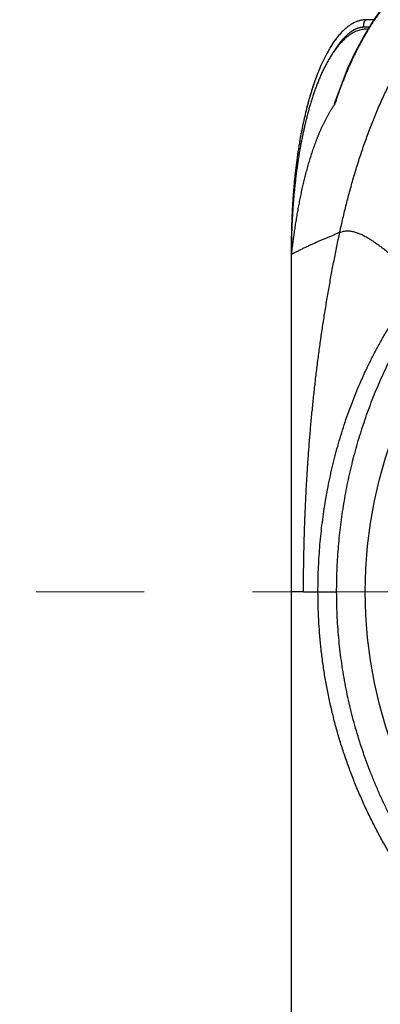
# Model space of a CAD drawing. Header units: millimetres. Extents: x 0 to 1076, y 0 to 742.
# Tile 28 of 127: x 129 to 138, y 370 to 396. Entities that reach past the tile are written whole.
import ezdxf

# ---------------------------------------------------------------- set-up
doc = ezdxf.new("R2010")
doc.units = ezdxf.units.MM
doc.header["$LTSCALE"] = 0.454724
doc.linetypes.add('CENTER', pattern=[50.8, 31.75, -6.35, 6.35, -6.35])
doc.layers.add('NoLayerName_001', color=7, linetype='Continuous')
doc.layers.add('NoLayerName_007', color=7, linetype='Continuous')

msp = doc.modelspace()

# ---------------------------------------------------------------- linework, layer by layer
at = {"layer": 'NoLayerName_001', "color": 60, "linetype": 'Continuous', "lineweight": 25}
for p, q in [((138.205128, 395.85), (138, 395.85)), ((138.078578, 395.65), (137.931596, 395.65)), ((138.047842, 395.6), (138.003692, 395.6)), ((138.055035, 395.59039), (138.045909, 395.575424)), ((136, 389.85), (136, 389.6)), ((136.002202, 389.85), (136, 389.85)), ((135.999939, 389.60101), (135.999921, 389.600368)), ((136.326054, 380.6), (137.211199, 380.6))]:
    msp.add_line(p, q, dxfattribs=at)
at = {"layer": 'NoLayerName_001', "color": 4, "linetype": 'CENTER', "lineweight": 13}
msp.add_line((172.5, 380.6), (128.75, 380.6), dxfattribs=at)
at = {"layer": 'NoLayerName_001', "color": 60, "linetype": 'Continuous', "lineweight": 25}
for points in [[(141.389661, 397.799998), (141.165029, 397.792824), (140.823536, 397.752976), (140.501801, 397.680705), (140.191914, 397.576205), (139.889618, 397.438784), (139.592004, 397.267143), (139.293246, 397.054896), (138.999374, 396.802306), (138.712234, 396.507775), (138.437556, 396.176484), (138.178695, 395.812871)], [(138.178695, 395.812871), (137.935225, 395.416795), (137.707723, 394.98963), (137.496387, 394.530825), (137.301649, 394.039399), (137.176024, 393.676832)]]:
    msp.add_lwpolyline(points, dxfattribs=at)
msp.add_circle((150, 380.6), 12.025, dxfattribs=at)
for centre, radius, start, end in [((148.104605, 390.071254), 11.497254, 161.7417182, 162.0781975), ((148.737086, 390.448745), 12.698129, 169.0762219, 169.9777427), ((153.82144, 389.59988), 17.82144, 179.1958825, 179.9996146), ((153.857457, 389.59946), 17.857459, 178.9810303, 179.1961573), ((153.856942, 389.599468), 17.856945, 179.028327, 179.1961581)]:
    msp.add_arc(centre, radius, start, end, dxfattribs=at)
for points, knots in [([(140.320638, 397.620551), (140.288371, 397.608532), (140.22352, 397.585248), (140.127969, 397.545714), (140.03349, 397.503551), (139.94034, 397.458372), (139.848539, 397.410426), (139.758173, 397.359791), (139.669308, 397.306593), (139.582008, 397.250936), (139.496312, 397.192925), (139.412228, 397.132664), (139.329759, 397.070249), (139.248904, 397.005777), (139.169662, 396.939344), (139.092036, 396.871045), (139.016022, 396.800975), (138.941615, 396.729224), (138.868797, 396.655877), (138.797541, 396.581013), (138.727821, 396.504709), (138.65961, 396.427044), (138.59288, 396.348095), (138.527605, 396.26794), (138.463754, 396.186655), (138.401301, 396.104304), (138.340229, 396.020936), (138.280519, 395.936598), (138.222136, 395.851347), (138.165111, 395.765196), (138.109227, 395.678316), (138.073199, 395.619632), (138.055035, 395.59039)], [0, 0, 0, 0, 0.103297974, 0.206675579, 0.310128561, 0.413645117, 0.517206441, 0.620787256, 0.724356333, 0.827878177, 0.931344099, 1.034774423, 1.138185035, 1.241585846, 1.344981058, 1.448369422, 1.551744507, 1.655099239, 1.758443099, 1.861787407, 1.965138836, 2.068499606, 2.17186768, 2.275236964, 2.37859778, 2.481945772, 2.585284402, 2.688615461, 2.791938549, 2.895251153, 2.998548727, 3.101824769, 3.101824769, 3.101824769, 3.101824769]), ([(138, 395.85), (137.972114, 395.848231), (137.91569, 395.847225), (137.831671, 395.830073), (137.747984, 395.803714), (137.664859, 395.766539), (137.582415, 395.719158), (137.500787, 395.661548), (137.420098, 395.593849), (137.340476, 395.516146), (137.26205, 395.428531), (137.184974, 395.331101), (137.109362, 395.224043), (137.03531, 395.10759), (136.962938, 394.981979), (136.892365, 394.847451), (136.823712, 394.704248), (136.7571, 394.552611), (136.692652, 394.392783), (136.630488, 394.225008), (136.57074, 394.049538), (136.513523, 393.866665), (136.458915, 393.676731), (136.406959, 393.480107), (136.35789, 393.27713), (136.311204, 393.068283), (136.283527, 392.926609), (136.269046, 392.855077)], [0, 0, 0, 0, 0.083827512, 0.168835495, 0.256127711, 0.346695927, 0.441402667, 0.540978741, 0.646031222, 0.757057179, 0.874459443, 0.998557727, 1.129541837, 1.267489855, 1.412423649, 1.564321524, 1.723127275, 1.888757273, 2.061106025, 2.240050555, 2.425453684, 2.617135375, 2.814839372, 3.018289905, 3.227201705, 3.441281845, 3.660231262, 3.660231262, 3.660231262, 3.660231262]), ([(137.931596, 395.65), (137.931608, 395.652118), (137.931614, 395.656356), (137.931726, 395.662711), (137.9319, 395.669066), (137.932149, 395.675419), (137.932468, 395.68177), (137.932859, 395.688118), (137.933324, 395.694461), (137.933861, 395.7008), (137.934473, 395.707132), (137.935158, 395.713458), (137.935918, 395.719775), (137.936753, 395.726084), (137.937664, 395.732384), (137.938657, 395.738671), (137.93974, 395.744942), (137.940921, 395.751194), (137.942207, 395.757425), (137.943607, 395.763631), (137.945126, 395.769809), (137.946774, 395.775956), (137.948557, 395.782069), (137.950483, 395.788144), (137.952559, 395.794175), (137.954791, 395.80015), (137.957195, 395.806048), (137.95978, 395.811842), (137.962559, 395.817516), (137.965572, 395.823062), (137.968953, 395.828452), (137.972827, 395.833661), (137.977246, 395.8386), (137.982211, 395.843096), (137.987698, 395.846747), (137.993643, 395.849489), (137.997924, 395.8497), (138, 395.85)], [0, 0, 0, 0, 0.0063553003, 0.0127116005, 0.0190688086, 0.0254268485, 0.0317856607, 0.0381452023, 0.0445054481, 0.0508663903, 0.0572280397, 0.0635904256, 0.0699535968, 0.0763176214, 0.0826824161, 0.0890472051, 0.0954112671, 0.1017742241, 0.108136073, 0.1144972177, 0.1208584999, 0.1272212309, 0.1335872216, 0.1399588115, 0.1463385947, 0.1527211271, 0.1590924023, 0.1654396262, 0.1717521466, 0.1780409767, 0.184368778, 0.1908240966, 0.1974891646, 0.2042281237, 0.2108438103, 0.2172492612, 0.2235415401, 0.2235415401, 0.2235415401, 0.2235415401]), ([(138.003691, 395.599999), (137.984067, 395.599074), (137.944664, 395.598533), (137.88609, 395.589837), (137.828339, 395.576876), (137.771886, 395.559087), (137.717051, 395.537047), (137.663958, 395.51121), (137.61265, 395.482047), (137.563122, 395.450002), (137.515362, 395.415418), (137.469333, 395.378584), (137.424965, 395.339781), (137.382174, 395.299269), (137.340894, 395.257235), (137.301046, 395.213848), (137.262535, 395.169273), (137.225274, 395.123647), (137.189223, 395.077052), (137.154327, 395.029568), (137.120534, 394.981272), (137.08779, 394.932241), (137.05604, 394.882553), (137.025233, 394.832286), (136.995307, 394.78151), (136.966229, 394.730267), (136.937973, 394.678585), (136.910505, 394.626491), (136.883795, 394.57401), (136.857811, 394.521168), (136.832522, 394.467992), (136.807896, 394.414508), (136.783903, 394.360737), (136.760528, 394.306696), (136.737753, 394.252397), (136.715559, 394.197857), (136.693932, 394.143089), (136.672847, 394.088109), (136.652307, 394.032925), (136.632217, 393.977578), (136.619305, 393.94051), (136.612789, 393.921997)], [0, 0, 0, 0, 0.058937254, 0.118046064, 0.177241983, 0.236377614, 0.29539447, 0.354385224, 0.413378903, 0.47233865, 0.53126954, 0.590203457, 0.649136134, 0.70804378, 0.766941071, 0.825841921, 0.884742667, 0.943638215, 1.00254177, 1.061462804, 1.120404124, 1.179362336, 1.2383283, 1.297287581, 1.356223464, 1.415136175, 1.474033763, 1.532922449, 1.591806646, 1.650689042, 1.709570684, 1.768451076, 1.827329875, 1.886208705, 1.94508875, 2.003970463, 2.062853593, 2.121737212, 2.180619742, 2.239499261, 2.298375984, 2.298375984, 2.298375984, 2.298375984]), ([(137.931596, 395.65), (137.922966, 395.649755), (137.905678, 395.649617), (137.879824, 395.647293), (137.854094, 395.643769), (137.828577, 395.638863), (137.803351, 395.632687), (137.778479, 395.625271), (137.753994, 395.61671), (137.729914, 395.607083), (137.706255, 395.596474), (137.683027, 395.584962), (137.660237, 395.572621), (137.637887, 395.55951), (137.615972, 395.545687), (137.594487, 395.531206), (137.573423, 395.516125), (137.552772, 395.500492), (137.532524, 395.484345), (137.512667, 395.467721), (137.493187, 395.450656), (137.474071, 395.433186), (137.455304, 395.415341), (137.43688, 395.397141), (137.41879, 395.378605), (137.401023, 395.359751), (137.383571, 395.340597), (137.366425, 395.321162), (137.349575, 395.301465), (137.333011, 395.281524), (137.316724, 395.261357), (137.300705, 395.240984), (137.284943, 395.220418), (137.269434, 395.19967), (137.25417, 395.178746), (137.239147, 395.157653), (137.224354, 395.136401), (137.209795, 395.114991), (137.195431, 395.093452), (137.18606, 395.078958), (137.18135, 395.071728)], [0, 0, 0, 0, 0.0258995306, 0.0518389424, 0.0778071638, 0.1037862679, 0.1297525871, 0.1556910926, 0.1816167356, 0.2075409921, 0.2334660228, 0.2593855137, 0.2852942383, 0.3111996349, 0.3371062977, 0.363013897, 0.3889175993, 0.4148142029, 0.4407083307, 0.4666031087, 0.4924990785, 0.5183943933, 0.5442879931, 0.5701830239, 0.5960821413, 0.6219869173, 0.6478978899, 0.6738146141, 0.6997357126, 0.725658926, 0.7515811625, 0.7774985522, 0.8034083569, 0.8293118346, 0.8552105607, 0.8811057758, 0.9069983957, 0.932889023, 0.958777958, 0.9846652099, 0.9846652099, 0.9846652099, 0.9846652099]), ([(138.045909, 395.575424), (138.028018, 395.545535), (137.991931, 395.485938), (137.939623, 395.395456), (137.888375, 395.304362), (137.838363, 395.212568), (137.789508, 395.120136), (137.741803, 395.027087), (137.695229, 394.933447), (137.649772, 394.839241), (137.605417, 394.744493), (137.56215, 394.649227), (137.519955, 394.553467), (137.478819, 394.457238), (137.438725, 394.360564), (137.399661, 394.263469), (137.361609, 394.165978), (137.324559, 394.068114), (137.288485, 393.969904), (137.253412, 393.871361), (137.219179, 393.772556), (137.197262, 393.706393), (137.186193, 393.673356)], [0, 0, 0, 0, 0.104501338, 0.209007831, 0.313524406, 0.418054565, 0.522600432, 0.627163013, 0.731743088, 0.836340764, 0.940955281, 1.045585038, 1.150227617, 1.254879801, 1.359537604, 1.464196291, 1.568850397, 1.673493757, 1.778119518, 1.882720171, 1.987287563, 2.091812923, 2.091812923, 2.091812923, 2.091812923]), ([(137.18135, 395.071728), (137.176708, 395.064455), (137.167358, 395.04995), (137.158274, 395.035278), (137.1537, 395.027964)], [0, 0, 0, 0, 0.02588529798, 0.05176810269, 0.05176810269, 0.05176810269, 0.05176810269]), ([(136.612789, 393.921997), (136.606434, 393.90343), (136.593608, 393.866334), (136.575061, 393.810456), (136.55691, 393.754449), (136.539217, 393.698295), (136.521947, 393.642011), (136.505093, 393.585601), (136.488639, 393.529075), (136.472576, 393.472437), (136.456894, 393.415693), (136.441581, 393.358847), (136.426629, 393.301905), (136.412026, 393.244873), (136.397762, 393.187755), (136.383826, 393.130555), (136.370211, 393.07328), (136.356913, 393.01593), (136.343926, 392.958509), (136.331242, 392.901021), (136.318868, 392.843467), (136.306754, 392.785858), (136.29896, 392.747395), (136.295028, 392.728171)], [0, 0, 0, 0, 0.058875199, 0.117749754, 0.176624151, 0.235498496, 0.294372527, 0.353245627, 0.412117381, 0.470988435, 0.529859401, 0.588730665, 0.64760239, 0.706474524, 0.765346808, 0.824218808, 0.883090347, 0.94196148, 1.000832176, 1.059702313, 1.118571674, 1.177439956, 1.236306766, 1.236306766, 1.236306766, 1.236306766]), ([(137.165236, 393.609181), (137.151028, 393.588008), (137.122282, 393.545871), (137.081106, 393.48137), (137.041037, 393.416161), (137.00225, 393.350162), (136.964651, 393.283472), (136.928217, 393.21614), (136.892901, 393.148224), (136.858673, 393.079768), (136.825504, 393.010804), (136.79336, 392.94136), (136.762212, 392.871468), (136.732026, 392.801157), (136.702772, 392.730455), (136.674417, 392.659392), (136.646929, 392.587991), (136.620278, 392.516274), (136.594431, 392.444261), (136.569356, 392.371974), (136.545023, 392.299434), (136.521399, 392.22666), (136.498451, 392.153674), (136.476156, 392.080488), (136.454497, 392.007115), (136.433454, 391.933564), (136.41301, 391.859845), (136.393145, 391.785968), (136.373841, 391.711944), (136.355079, 391.637783), (136.336837, 391.563492), (136.319095, 391.489082), (136.30183, 391.414559), (136.285018, 391.339932), (136.268638, 391.265209), (136.252668, 391.190397), (136.237085, 391.115505), (136.221879, 391.040536), (136.207074, 390.965488), (136.192607, 390.890374), (136.183346, 390.840226), (136.178667, 390.815161)], [0, 0, 0, 0, 0.076497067, 0.153011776, 0.229545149, 0.306094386, 0.382653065, 0.459211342, 0.53575702, 0.612288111, 0.688810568, 0.765328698, 0.841844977, 0.918360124, 0.994873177, 1.071382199, 1.147888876, 1.224395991, 1.300905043, 1.377416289, 1.453928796, 1.530440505, 1.606948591, 1.683452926, 1.759955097, 1.836456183, 1.912956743, 1.989456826, 2.065955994, 2.14245342, 2.218949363, 2.295444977, 2.371940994, 2.448437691, 2.524934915, 2.601432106, 2.677928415, 2.754423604, 2.830917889, 2.907411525, 2.983904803, 2.983904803, 2.983904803, 2.983904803]), ([(137.165228, 393.609174), (137.164922, 393.608733), (137.164317, 393.607848), (137.163383, 393.606554), (137.162402, 393.605316), (137.161318, 393.604109), (137.160294, 393.602925), (137.158998, 393.601668), (137.157175, 393.602494), (137.157055, 393.604244), (137.157122, 393.605829), (137.157151, 393.607448), (137.157245, 393.609013), (137.157406, 393.610576), (137.157627, 393.612147), (137.157897, 393.613726), (137.158206, 393.615309), (137.158546, 393.616893), (137.158906, 393.618476), (137.159277, 393.620055), (137.159654, 393.621628), (137.160038, 393.623196), (137.160429, 393.624759), (137.160826, 393.626317), (137.161228, 393.627871), (137.161637, 393.62942), (137.162051, 393.630965), (137.16247, 393.632508), (137.162895, 393.634047), (137.163324, 393.635583), (137.163757, 393.637117), (137.164195, 393.638649), (137.164637, 393.64018), (137.165082, 393.641709), (137.165531, 393.643237), (137.166134, 393.645275), (137.166895, 393.647822), (137.167819, 393.650879), (137.168752, 393.653936), (137.169694, 393.656994), (137.17033, 393.659031), (137.170648, 393.66005)], [0, 0, 0, 0, 0.00160970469, 0.00321520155, 0.00478562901, 0.00635578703, 0.00804123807, 0.00964010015, 0.01119616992, 0.01279493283, 0.01448319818, 0.01606854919, 0.01762224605, 0.01919185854, 0.02077938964, 0.02238212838, 0.02399650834, 0.02561830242, 0.02724279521, 0.02886514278, 0.03048334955, 0.03209769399, 0.03370850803, 0.03531611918, 0.03692085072, 0.03852302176, 0.04012294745, 0.04172093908, 0.04331730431, 0.04491234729, 0.04650636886, 0.04809966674, 0.04969253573, 0.05128526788, 0.05287815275, 0.05447147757, 0.05766057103, 0.06085377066, 0.06405056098, 0.06725025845, 0.07045217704, 0.07045217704, 0.07045217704, 0.07045217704]), ([(137.170648, 393.66005), (137.170968, 393.661068), (137.171606, 393.663107), (137.172575, 393.666161), (137.173551, 393.669213), (137.174533, 393.672262), (137.175358, 393.674801), (137.175855, 393.676322), (137.176021, 393.67683)], [0, 0, 0, 0, 0.00320345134, 0.00640774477, 0.00961218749, 0.01281608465, 0.01601873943, 0.01761938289, 0.01761938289, 0.01761938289, 0.01761938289]), ([(136.294358, 392.73254), (136.285847, 392.689674), (136.268385, 392.603478), (136.244077, 392.473011), (136.220682, 392.340799), (136.198442, 392.206875), (136.177314, 392.071328), (136.15733, 391.934235), (136.138507, 391.795676), (136.120853, 391.655737), (136.104373, 391.51451), (136.089074, 391.372086), (136.074961, 391.228557), (136.062041, 391.084015), (136.05032, 390.938551), (136.039804, 390.792259), (136.030499, 390.645229), (136.022414, 390.497553), (136.015541, 390.349325), (136.009939, 390.200634), (136.005417, 390.051576), (136.003618, 389.952075), (136.002566, 389.902288)], [0, 0, 0, 0, 0.13110756, 0.263836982, 0.398123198, 0.533900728, 0.671103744, 0.809666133, 0.949520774, 1.09059286, 1.232802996, 1.376071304, 1.520317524, 1.665461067, 1.811421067, 1.958116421, 2.105465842, 2.253387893, 2.40180103, 2.550623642, 2.699774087, 2.849170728, 2.849170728, 2.849170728, 2.849170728]), ([(136.293881, 392.730205), (136.285426, 392.68758), (136.268079, 392.601871), (136.243923, 392.47215), (136.220669, 392.340704), (136.198556, 392.207566), (136.177542, 392.072824), (136.15766, 391.936553), (136.138923, 391.798831), (136.121342, 391.659744), (136.104922, 391.519381), (136.089668, 391.377832), (136.075587, 391.235187), (136.062684, 391.091536), (136.050966, 390.946971), (136.040439, 390.80158), (136.031108, 390.655455), (136.022982, 390.508686), (136.016054, 390.361363), (136.010382, 390.213576), (136.005777, 390.065419), (136.003908, 389.966517), (136.002822, 389.917027)], [0, 0, 0, 0, 0.130366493, 0.262335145, 0.395842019, 0.530822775, 0.667212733, 0.804946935, 0.943959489, 1.08417706, 1.225521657, 1.367914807, 1.511277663, 1.655531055, 1.800595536, 1.946391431, 2.092838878, 2.23985787, 2.38736829, 2.535289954, 2.683542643, 2.832046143, 2.832046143, 2.832046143, 2.832046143]), ([(136.232728, 392.658609), (136.225295, 392.6153), (136.210036, 392.528277), (136.188939, 392.396755), (136.168756, 392.263745), (136.149715, 392.129285), (136.131773, 391.993462), (136.11495, 391.856355), (136.099248, 391.71805), (136.084674, 391.578633), (136.071233, 391.438189), (136.058931, 391.296803), (136.047774, 391.154562), (136.037767, 391.011551), (136.028915, 390.867855), (136.021226, 390.723559), (136.014703, 390.578751), (136.009356, 390.433514), (136.005177, 390.287935), (136.002222, 390.142099), (136.000308, 389.996093), (136.0002, 389.898705), (136, 389.85)], [0, 0, 0, 0, 0.131827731, 0.265047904, 0.39959911, 0.535419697, 0.672445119, 0.810602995, 0.949819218, 1.090019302, 1.23112843, 1.373071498, 1.515773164, 1.659157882, 1.803149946, 1.947673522, 2.092652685, 2.238011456, 2.383673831, 2.529563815, 2.675605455, 2.821722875, 2.821722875, 2.821722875, 2.821722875]), ([(136.178667, 390.815161), (136.174119, 390.790072), (136.164928, 390.739911), (136.15172, 390.664566), (136.138861, 390.589161), (136.126412, 390.513686), (136.114357, 390.438148), (136.102699, 390.362549), (136.091442, 390.286889), (136.080565, 390.211174), (136.070009, 390.135414), (136.059691, 390.059621), (136.052992, 390.009068), (136.049621, 389.983795)], [0, 0, 0, 0, 0.0764932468, 0.1529867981, 0.2294806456, 0.3059745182, 0.3824681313, 0.4589611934, 0.5354534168, 0.6119450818, 0.6884368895, 0.7649288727, 0.8414204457, 0.8414204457, 0.8414204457, 0.8414204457]), ([(137.296005, 390.183912), (137.312547, 390.189592), (137.345309, 390.20218), (137.396763, 390.213807), (137.448953, 390.221205), (137.501618, 390.223577), (137.554213, 390.22132), (137.606438, 390.214891), (137.658057, 390.204765), (137.708887, 390.191398), (137.758829, 390.175195), (137.807879, 390.156526), (137.856087, 390.135758), (137.903506, 390.113242), (137.950221, 390.089346), (137.996283, 390.064279), (138.041721, 390.038147), (138.086594, 390.011073), (138.130953, 389.983171), (138.174853, 389.954557), (138.218356, 389.925349), (138.261486, 389.8956), (138.304268, 389.865354), (138.346727, 389.834656), (138.388889, 389.803548), (138.430779, 389.772075), (138.472425, 389.740282), (138.51385, 389.708207), (138.555068, 389.675869), (138.596092, 389.643288), (138.636936, 389.610483), (138.677614, 389.577472), (138.71814, 389.544275), (138.758528, 389.510911), (138.798793, 389.477399), (138.838945, 389.443754), (138.878994, 389.409986), (138.918949, 389.376107), (138.958817, 389.342125), (139.011884, 389.296711), (139.051533, 389.262473), (139.078, 389.239687)], [0, 0, 0, 0, 0.052469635, 0.105113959, 0.157825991, 0.210462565, 0.263013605, 0.315580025, 0.368169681, 0.42070408, 0.473159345, 0.525611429, 0.578093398, 0.630592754, 0.68306294, 0.735490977, 0.787898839, 0.840300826, 0.892703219, 0.945105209, 0.997501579, 1.049893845, 1.102285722, 1.154679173, 1.207074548, 1.259470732, 1.311865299, 1.364256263, 1.416644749, 1.46903199, 1.521418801, 1.573805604, 1.626192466, 1.678579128, 1.730965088, 1.783350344, 1.835735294, 1.888120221, 1.940505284, 1.992890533, 2.097661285, 2.097661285, 2.097661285, 2.097661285]), ([(136.049621, 389.983795), (136.042919, 389.932765), (136.032804, 389.856225), (136.021775, 389.771153), (136.016115, 389.728637), (136.010926, 389.69039), (136.006105, 389.656413), (136.002112, 389.626653), (136.00057, 389.613865), (136.000204, 389.605289), (135.999939, 389.60101)], [0, 0, 0, 0, 0.1544047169, 0.2316175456, 0.2573508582, 0.2830783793, 0.3474110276, 0.3602943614, 0.3731686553, 0.3860302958, 0.3860302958, 0.3860302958, 0.3860302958]), ([(136.712784, 380.6), (136.713777, 380.69889), (136.714308, 380.896728), (136.723837, 381.193393), (136.738598, 381.489907), (136.759538, 381.786124), (136.786415, 382.081904), (136.819304, 382.377107), (136.858194, 382.671591), (136.903096, 382.965217), (136.954037, 383.257842), (137.011072, 383.549318), (137.074253, 383.839497), (137.143629, 384.128233), (137.219253, 384.415377), (137.301176, 384.700782), (137.389448, 384.9843), (137.484115, 385.265769), (137.585181, 385.545029), (137.692642, 385.821911), (137.806498, 386.096243), (137.926746, 386.367853), (138.053385, 386.636569), (138.186412, 386.902219), (138.325828, 387.164618), (138.471572, 387.423595), (138.623515, 387.678997), (138.781558, 387.930641), (138.945517, 388.178412), (139.115512, 388.421955), (139.290533, 388.661795), (139.412737, 388.817435), (139.473129, 388.895761)], [0, 0, 0, 0, 0.296684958, 0.593474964, 0.890349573, 1.187289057, 1.484274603, 1.781288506, 2.078314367, 2.375337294, 2.672344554, 2.969327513, 3.266282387, 3.563210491, 3.860118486, 4.157018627, 4.453929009, 4.750867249, 5.04782939, 5.344808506, 5.641801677, 5.938810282, 6.235840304, 6.53290262, 6.830012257, 7.127163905, 7.424327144, 7.721469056, 8.01855574, 8.315552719, 8.612425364, 8.909139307, 8.909139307, 8.909139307, 8.909139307]), ([(137.211199, 380.600002), (137.212151, 380.695573), (137.212661, 380.886769), (137.221786, 381.173476), (137.235904, 381.460041), (137.255913, 381.746326), (137.281565, 382.032199), (137.312921, 382.31753), (137.349959, 382.602185), (137.392678, 382.886035), (137.441083, 383.168952), (137.495193, 383.45081), (137.555026, 383.731485), (137.620599, 384.010854), (137.69193, 384.288793), (137.769036, 384.565178), (137.851935, 384.839884), (137.940641, 385.112781), (138.035151, 385.383737), (138.135457, 385.652616), (138.241553, 385.91928), (138.353434, 386.183591), (138.471091, 386.445413), (138.594519, 386.704606), (138.723709, 386.961024), (138.858627, 387.214511), (138.999209, 387.46491), (139.145413, 387.712038), (139.297116, 387.955768), (139.454486, 388.195764), (139.61661, 388.432477), (139.729972, 388.586474), (139.785978, 388.663927)], [0, 0, 0, 0, 0.286726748, 0.573552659, 0.860458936, 1.147426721, 1.434437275, 1.721472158, 2.008513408, 2.295543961, 2.582553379, 2.869538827, 3.156500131, 3.443439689, 3.730362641, 4.017277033, 4.304193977, 4.591124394, 4.878068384, 5.165025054, 5.451996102, 5.738986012, 6.026002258, 6.313055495, 6.600158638, 6.887301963, 7.174451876, 7.461575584, 7.748642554, 8.035624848, 8.322497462, 8.609238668, 8.609238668, 8.609238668, 8.609238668]), ([(140.997706, 370.684054), (140.908467, 370.769101), (140.728073, 370.937338), (140.468543, 371.201266), (140.215667, 371.471795), (139.970774, 371.749842), (139.73368, 372.034721), (139.504605, 372.326177), (139.283662, 372.623841), (139.070979, 372.927385), (138.866682, 373.236525), (138.670907, 373.551025), (138.483773, 373.870661), (138.305401, 374.195207), (138.135911, 374.52444), (137.975423, 374.858134), (137.824057, 375.196066), (137.681937, 375.538004), (137.549159, 375.883701), (137.425826, 376.232905), (137.312036, 376.585364), (137.207891, 376.940826), (137.113492, 377.299039), (137.028937, 377.659749), (136.95434, 378.022699), (136.889745, 378.387595), (136.835117, 378.754121), (136.790474, 379.121954), (136.75569, 379.49077), (136.731168, 379.860251), (136.715333, 380.230058), (136.714441, 380.476731), (136.712788, 380.6)], [0, 0, 0, 0, 0.36982325, 0.739894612, 1.110188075, 1.480664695, 1.851273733, 2.221953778, 2.592633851, 2.963236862, 3.333731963, 3.704137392, 4.074472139, 4.444754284, 4.815001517, 5.185231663, 5.555463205, 5.925712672, 6.295985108, 6.666282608, 7.036607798, 7.406964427, 7.777357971, 8.147796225, 8.518288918, 8.888825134, 9.259367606, 9.629872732, 10.000292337, 10.370574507, 10.740664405, 11.110505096, 11.110505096, 11.110505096, 11.110505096]), ([(141.30053, 370.994319), (141.228353, 371.066389), (141.082776, 371.209355), (140.871628, 371.430973), (140.664855, 371.65669), (140.463313, 371.887106), (140.26686, 372.121836), (140.075638, 372.360816), (139.889718, 372.603951), (139.709182, 372.851164), (139.534108, 373.102372), (139.364589, 373.357475), (139.200729, 373.616354), (139.042642, 373.878877), (138.890443, 374.144911), (138.744245, 374.414324), (138.604165, 374.686983), (138.470316, 374.962754), (138.342812, 375.241506), (138.221772, 375.523107), (138.107286, 375.807419), (137.999412, 376.094291), (137.898216, 376.38358), (137.80376, 376.67514), (137.716107, 376.968825), (137.63532, 377.264491), (137.561463, 377.561991), (137.494598, 377.86118), (137.434796, 378.161903), (137.382064, 378.463981), (137.336388, 378.767217), (137.297755, 379.071416), (137.266179, 379.376379), (137.241571, 379.681909), (137.224218, 379.98781), (137.213009, 380.293876), (137.212371, 380.497991), (137.211199, 380.600002)], [0, 0, 0, 0, 0.305994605, 0.612062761, 0.91816969, 1.224276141, 1.530342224, 1.836372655, 2.142406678, 2.448485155, 2.754649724, 3.060922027, 3.367283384, 3.673711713, 3.980186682, 4.286690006, 4.593205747, 4.89972061, 5.206224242, 5.512709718, 5.819177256, 6.125632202, 6.432080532, 6.738528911, 7.044984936, 7.351457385, 7.657956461, 7.964494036, 8.271081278, 8.577707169, 8.884346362, 9.190970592, 9.49754914, 9.804049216, 10.110436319, 10.416674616, 10.722727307, 10.722727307, 10.722727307, 10.722727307])]:
    msp.add_open_spline(points, degree=3, knots=knots, dxfattribs=at)
at = {"layer": 'NoLayerName_007', "color": 60, "linetype": 'Continuous', "lineweight": 25}
for p, q in [((135.999889, 389.599063), (135.999921, 389.600135)), ((136, 389.6), (136, 368.6)), ((136.326054, 380.6), (135.99983, 380.6))]:
    msp.add_line(p, q, dxfattribs=at)
for points, knots in [([(137.296005, 390.183912), (137.309798, 390.246684), (137.336993, 390.372321), (137.380136, 390.56026), (137.424738, 390.747869), (137.471088, 390.935062), (137.51916, 391.121825), (137.56901, 391.308125), (137.620673, 391.493933), (137.674189, 391.679218), (137.729599, 391.863947), (137.786956, 392.048082), (137.846313, 392.231579), (137.907723, 392.414397), (137.971238, 392.596493), (138.03691, 392.777827), (138.104793, 392.958355), (138.174932, 393.138032), (138.247407, 393.31679), (138.322312, 393.494547), (138.399737, 393.671218), (138.479771, 393.846719), (138.562503, 394.020965), (138.648024, 394.193873), (138.736418, 394.365349), (138.827775, 394.535284), (138.922195, 394.703547), (139.019768, 394.87), (139.120589, 395.034507), (139.224748, 395.196932), (139.332339, 395.357134), (139.443435, 395.514965), (139.558161, 395.670209), (139.676643, 395.822612), (139.799, 395.971917), (139.925348, 396.117871), (140.055819, 396.260199), (140.190466, 396.398693), (140.32955, 396.532805), (140.472448, 396.662964), (140.572038, 396.744717), (140.62129, 396.78622)], [0, 0, 0, 0, 0.19280858, 0.385634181, 0.578471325, 0.771315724, 0.964164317, 1.157015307, 1.349868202, 1.54272384, 1.735582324, 1.928440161, 2.121295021, 2.314146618, 2.506996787, 2.699849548, 2.89271118, 3.085588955, 3.27847794, 3.471367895, 3.664253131, 3.857132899, 4.050011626, 4.242899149, 4.435809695, 4.628740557, 4.821676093, 5.014607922, 5.207536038, 5.400469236, 5.593425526, 5.786426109, 5.979452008, 6.172475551, 6.365487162, 6.558496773, 6.751535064, 6.944654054, 7.137867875, 7.331107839, 7.524327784, 7.524327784, 7.524327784, 7.524327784]), ([(138, 395.85), (137.972087, 395.848228), (137.91561, 395.84722), (137.831511, 395.830036), (137.747746, 395.803626), (137.664545, 395.766381), (137.582026, 395.718913), (137.500325, 395.661195), (137.419567, 395.593371), (137.339878, 395.515523), (137.261388, 395.427747), (137.184253, 395.330139), (137.108585, 395.222886), (137.034481, 395.106223), (136.962062, 394.980388), (136.891447, 394.845622), (136.822757, 394.702168), (136.756113, 394.550268), (136.691639, 394.390165), (136.629456, 394.222103), (136.569694, 394.046337), (136.512471, 393.86316), (136.457863, 393.672916), (136.405914, 393.475977), (136.356858, 393.272679), (136.310192, 393.063509), (136.282535, 392.921619), (136.268062, 392.849978)], [0, 0, 0, 0, 0.083906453, 0.168996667, 0.256377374, 0.34704284, 0.441857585, 0.541553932, 0.646740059, 0.757913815, 0.875478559, 0.999754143, 1.130929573, 1.269082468, 1.414234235, 1.566362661, 1.725410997, 1.891295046, 2.063908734, 2.243128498, 2.428816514, 2.620790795, 2.818793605, 3.022548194, 3.231768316, 3.446160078, 3.66542345, 3.66542345, 3.66542345, 3.66542345]), ([(135.999921, 389.600021), (136.014131, 389.606929), (136.042611, 389.620623), (136.099089, 389.648997), (136.155597, 389.677306), (136.212144, 389.705538), (136.254606, 389.726603), (136.297139, 389.747525), (136.339766, 389.768253), (136.382496, 389.78877), (136.425322, 389.809089), (136.468241, 389.829214), (136.511246, 389.849154), (136.554335, 389.868917), (136.597503, 389.888509), (136.640744, 389.907938), (136.684055, 389.927212), (136.727431, 389.946337), (136.770869, 389.96532), (136.814365, 389.984167), (136.857918, 390.002883), (136.901524, 390.021472), (136.945182, 390.03994), (136.988889, 390.058291), (137.032642, 390.076531), (137.076439, 390.094666), (137.120278, 390.112699), (137.164156, 390.130637), (137.208071, 390.148481), (137.252017, 390.16625), (137.281345, 390.178018), (137.296005, 390.183912)], [0, 0, 0, 0, 0.047399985, 0.09480283, 0.189608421, 0.237009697, 0.284409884, 0.331809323, 0.379208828, 0.426609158, 0.474010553, 0.521413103, 0.568816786, 0.616221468, 0.663626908, 0.711032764, 0.758438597, 0.80584388, 0.853248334, 0.900652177, 0.948055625, 0.995458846, 1.042861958, 1.090265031, 1.13766809, 1.185071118, 1.232474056, 1.279876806, 1.327279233, 1.374681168, 1.422082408, 1.422082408, 1.422082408, 1.422082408]), ([(136.326054, 380.6), (136.326722, 380.72864), (136.327389, 380.98593), (136.3324, 381.371845), (136.339853, 381.757728), (136.350214, 382.143551), (136.363403, 382.529284), (136.379487, 382.914899), (136.398492, 383.30037), (136.420466, 383.685674), (136.445465, 384.070793), (136.473546, 384.455709), (136.504764, 384.840405), (136.539175, 385.224864), (136.576835, 385.609068), (136.617796, 385.992984), (136.662088, 386.376575), (136.709746, 386.759794), (136.7608, 387.142591), (136.815283, 387.52492), (136.873228, 387.90673), (136.934664, 388.287976), (136.999635, 388.668606), (137.06813, 389.04858), (137.140339, 389.427817), (137.215711, 389.806393), (137.26954, 390.058016), (137.296005, 390.183912)], [0, 0, 0, 0, 0.385924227, 0.771868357, 1.157824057, 1.543783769, 1.929740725, 2.315688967, 2.701623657, 3.08754707, 3.473468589, 3.85939916, 4.245351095, 4.63133809, 5.017375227, 5.403470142, 5.789610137, 6.175780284, 6.561966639, 6.948156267, 7.334337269, 7.720498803, 8.106631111, 8.492725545, 8.878774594, 9.264771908, 9.650712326, 9.650712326, 9.650712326, 9.650712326])]:
    msp.add_open_spline(points, degree=3, knots=knots, dxfattribs=at)

doc.saveas('drawing.dxf')
